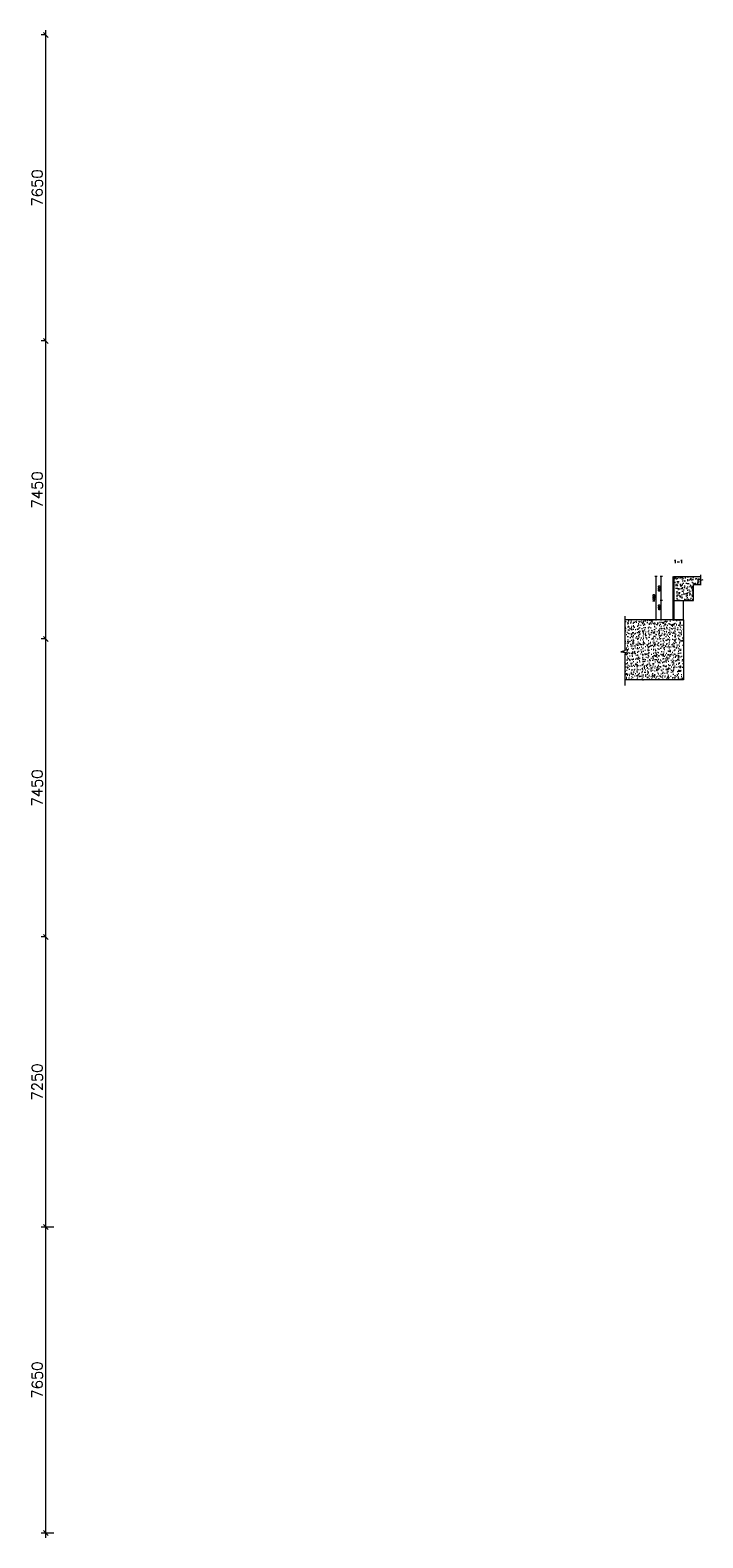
# Model space of a CAD drawing. Header units: millimetres. Extents: x -49428 to 313622, y -187899 to 190057.
# Tile 3 of 4: x 296792 to 313622, y -181587 to -143897. Entities that reach past the tile are written whole.
import ezdxf

# ---------------------------------------------------------------- set-up
doc = ezdxf.new("R2010")
doc.units = ezdxf.units.MM
doc.header["$LTSCALE"] = 0.5
doc.styles.add('style1', font='txt.shx')
doc.dimstyles.new('DIM 150', dxfattribs={"dimtxt": 270, "dimasz": 120, "dimexe": 120, "dimexo": 120, "dimgap": 80, "dimtad": 1, "dimdec": 0, "dimzin": 1, "dimtxsty": 'style1', "dimblk": 'OBLIQUE', "dimcen": 100, "dimdle": 120, "dimclrd": 256, "dimclre": 256, "dimclrt": 256, "dimadec": 0, "dimazin": 0, "dimtfac": 1, "dimtdec": 0, "dimtmove": 0, "dimatfit": 3, "dimldrblk": 'OBLIQUE', "dimfxl": 240, "dimfxlon": 1, "dimlwd": 9, "dimlwe": 9, "dimarcsym": 0})
doc.dimstyles.new('DIM 25', dxfattribs={"dimtxt": 52, "dimasz": 25, "dimexe": 20, "dimexo": 20, "dimgap": 20, "dimtad": 1, "dimdec": 0, "dimzin": 1, "dimtxsty": 'style1', "dimblk": 'OBLIQUE', "dimcen": 40, "dimdle": 20, "dimclrd": 256, "dimclre": 256, "dimclrt": 256, "dimadec": 0, "dimazin": 0, "dimtfac": 1, "dimtdec": 0, "dimtmove": 0, "dimatfit": 3, "dimldrblk": 'OBLIQUE', "dimfxl": 40, "dimfxlon": 1, "dimlwd": 9, "dimlwe": 9, "dimarcsym": 0})

# ---------------------------------------------------------------- blocks, each defined once
blk = doc.blocks.new('_Oblique')
at = {"color": 0, "linetype": 'ByBlock', "lineweight": -2}
blk.add_line((-0.5, -0.5), (0.5, 0.5), dxfattribs=at)
blk = doc.blocks.new('*D117')
at = {"lineweight": 9, "ltscale": 500, "transparency": 16777216}
for p, q in [((312441, -157537), (312441, -158657)), ((312481, -157557), (312421, -157557)), ((312481, -158637), (312421, -158637))]:
    blk.add_line(p, q, dxfattribs=at)
at = {"lineweight": 9, "ltscale": 500, "transparency": 16777216, "xscale": 25, "yscale": 25, "zscale": 25}
for p, rotation in [((312441, -157557), 90), ((312441, -158637), 270)]:
    blk.add_blockref('_Oblique', p, dxfattribs=dict(at, rotation=rotation))
at = {"lineweight": 13, "ltscale": 500, "transparency": 16777216, "insert": (312395, -158097), "char_height": 52, "attachment_point": 5, "rotation": 90, "style": 'style1'}
blk.add_mtext('1080', dxfattribs=at)
blk = doc.blocks.new('*D118')
at = {"lineweight": 9, "ltscale": 500, "transparency": 16777216}
for p, q in [((312615, -158157), (312555, -158157)), ((312575, -158657), (312575, -158137)), ((312615, -158637), (312555, -158637))]:
    blk.add_line(p, q, dxfattribs=at)
at = {"lineweight": 9, "ltscale": 500, "transparency": 16777216, "xscale": 25, "yscale": 25, "zscale": 25}
for p, rotation in [((312575, -158157), 90), ((312575, -158637), 270)]:
    blk.add_blockref('_Oblique', p, dxfattribs=dict(at, rotation=rotation))
at = {"lineweight": 13, "ltscale": 500, "transparency": 16777216, "insert": (312529, -158332), "char_height": 52, "attachment_point": 5, "rotation": 90, "style": 'style1'}
blk.add_mtext('480', dxfattribs=at)
blk = doc.blocks.new('*D119')
at = {"lineweight": 9, "ltscale": 500, "transparency": 16777216}
for p, q in [((312575, -158177), (312575, -157537)), ((312615, -157557), (312555, -157557)), ((312615, -158157), (312555, -158157))]:
    blk.add_line(p, q, dxfattribs=at)
at = {"lineweight": 9, "ltscale": 500, "transparency": 16777216, "xscale": 25, "yscale": 25, "zscale": 25}
for p, rotation in [((312575, -157557), 90), ((312575, -158157), 270)]:
    blk.add_blockref('_Oblique', p, dxfattribs=dict(at, rotation=rotation))
at = {"lineweight": 13, "ltscale": 500, "transparency": 16777216, "insert": (312529, -157857), "char_height": 52, "attachment_point": 5, "rotation": 90, "style": 'style1'}
blk.add_mtext('600', dxfattribs=at)
blk = doc.blocks.new('*D146')
at = {"lineweight": 9, "transparency": 16777216}
for p, q in [((297184, -181587), (297184, -173697)), ((297385, -173817), (297064, -173817)), ((297385, -181467), (297064, -181467))]:
    blk.add_line(p, q, dxfattribs=at)
at = {"lineweight": 9, "transparency": 16777216, "xscale": 120, "yscale": 120, "zscale": 120}
for p, rotation in [((297184, -173817), 90), ((297184, -181467), 270)]:
    blk.add_blockref('_Oblique', p, dxfattribs=dict(at, rotation=rotation))
at = {"lineweight": 13, "transparency": 16777216, "insert": (296969, -177642), "char_height": 270, "attachment_point": 5, "rotation": 90, "style": 'style1'}
blk.add_mtext('7650', dxfattribs=at)
blk = doc.blocks.new('*D147')
at = {"lineweight": 9, "transparency": 16777216}
for p, q in [((297184, -166567), (297064, -166567)), ((297184, -173937), (297184, -166447)), ((297385, -173817), (297064, -173817))]:
    blk.add_line(p, q, dxfattribs=at)
at = {"lineweight": 9, "transparency": 16777216, "xscale": 120, "yscale": 120, "zscale": 120}
for p, rotation in [((297184, -166567), 90), ((297184, -173817), 270)]:
    blk.add_blockref('_Oblique', p, dxfattribs=dict(at, rotation=rotation))
at = {"lineweight": 13, "transparency": 16777216, "insert": (296969, -170192), "char_height": 270, "attachment_point": 5, "rotation": 90, "style": 'style1'}
blk.add_mtext('7250', dxfattribs=at)
blk = doc.blocks.new('*D148')
at = {"lineweight": 9, "transparency": 16777216}
for p, q in [((297184, -166687), (297184, -158997)), ((297184, -159117), (297064, -159117)), ((297184, -166567), (297064, -166567))]:
    blk.add_line(p, q, dxfattribs=at)
at = {"lineweight": 9, "transparency": 16777216, "xscale": 120, "yscale": 120, "zscale": 120}
for p, rotation in [((297184, -159117), 90), ((297184, -166567), 270)]:
    blk.add_blockref('_Oblique', p, dxfattribs=dict(at, rotation=rotation))
at = {"lineweight": 13, "transparency": 16777216, "insert": (296969, -162842), "char_height": 270, "attachment_point": 5, "rotation": 90, "style": 'style1'}
blk.add_mtext('7450', dxfattribs=at)
blk = doc.blocks.new('*D149')
at = {"lineweight": 9, "transparency": 16777216}
for p, q in [((297184, -151667), (297064, -151667)), ((297184, -159237), (297184, -151547)), ((297184, -159117), (297064, -159117))]:
    blk.add_line(p, q, dxfattribs=at)
at = {"lineweight": 9, "transparency": 16777216, "xscale": 120, "yscale": 120, "zscale": 120}
for p, rotation in [((297184, -151667), 90), ((297184, -159117), 270)]:
    blk.add_blockref('_Oblique', p, dxfattribs=dict(at, rotation=rotation))
at = {"lineweight": 13, "transparency": 16777216, "insert": (296969, -155392), "char_height": 270, "attachment_point": 5, "rotation": 90, "style": 'style1'}
blk.add_mtext('7450', dxfattribs=at)
blk = doc.blocks.new('*D150')
at = {"lineweight": 9, "transparency": 16777216}
for p, q in [((297184, -151787), (297184, -143897)), ((297184, -144017), (297064, -144017)), ((297184, -151667), (297064, -151667))]:
    blk.add_line(p, q, dxfattribs=at)
at = {"lineweight": 9, "transparency": 16777216, "xscale": 120, "yscale": 120, "zscale": 120}
for p, rotation in [((297184, -144017), 90), ((297184, -151667), 270)]:
    blk.add_blockref('_Oblique', p, dxfattribs=dict(at, rotation=rotation))
at = {"lineweight": 13, "transparency": 16777216, "insert": (296969, -147842), "char_height": 270, "attachment_point": 5, "rotation": 90, "style": 'style1'}
blk.add_mtext('7650', dxfattribs=at)

msp = doc.modelspace()

# ---------------------------------------------------------------- hatches: boundary and pattern name
at = {"lineweight": 13}
h = msp.add_hatch(dxfattribs=at)
h.set_pattern_fill('AR-CONC', color=0)
h.set_pattern_definition([(50, (-10087.34, 0), (182.18467, -15.939086), [19.05, -209.55]), (355, (-10087.34, 0), (-35.24342, 191.05685), [15.24, -167.64058]), (100.451445, (-10072.16, -1.33), (146.94125, 175.11775), [16.19001, -178.09024]), (46.1842, (-10087.34, 50.8), (271.07904, -42.04233), [28.575, -314.325]), (96.63556, (-10064.75, 47.3), (237.40413, 247.42612), [24.28502, -267.1356]), (351.18415, (-10087.34, 50.8), (237.40413, 247.42612), [22.85997, -251.45973]), (21, (-10061.94, 38.1), (151.61439, -102.2652), [19.05, -209.55]), (326, (-10061.94, 38.1), (61.80203, 184.18797), [15.24, -167.64]), (71.451445, (-10049.3, 29.58), (213.41642, 81.92277), [16.19001, -178.08994]), (37.5, (-10087.34, 0), (3.088603, 84.555039), [0, -165.608, 0, -170.18, 0, -168.275]), (7.5, (-10087.34, 0), (66.819663, 100.180575), [0, -97.028, 0, -161.798, 0, -64.135]), (327.5, (-10143.98, 0), (135.590595, -5.728744), [0, -63.5, 0, -198.12, 0, -262.89]), (317.5, (-10169.38, 0), (148.12918, 25.42649), [0, -82.55, 0, -131.572, 0, -186.69])])
h.paths.add_polyline_path([(313099.5, -157756.6), (312921.5, -157756.6), (312921.5, -158156.6), (313099.5, -158156.6)])
h.paths.add_polyline_path([(313385.5, -157756.6), (313135.5, -157756.6), (313135.5, -158156.6), (313385.5, -158156.6)])
h.paths.add_polyline_path([(312905.5, -157756.6), (312885.5, -157756.6), (312885.5, -158156.6), (312905.5, -158156.6)])
h.paths.add_polyline_path([(313115.5, -157756.6), (313099.5, -157756.6), (313099.5, -158156.6), (313115.5, -158156.6)])
h.paths.add_polyline_path([(313040.3, -157556.6), (312885.5, -157556.6), (312885.5, -157756.6), (313040.3, -157756.6)])
h.paths.add_polyline_path([(313040.3, -157756.6), (313135.5, -157756.6), (313135.5, -157556.6), (313040.3, -157556.6)])
h.paths.add_polyline_path([(313135.5, -157756.6), (313135.5, -157756.6), (313135.5, -157556.6), (313135.5, -157556.6)])
h.paths.add_polyline_path([(313147.5, -157736.6), (313563.4, -157736.6), (313563.4, -157651.5), (313621.5, -157640), (313514.5, -157627.2), (313563.4, -157616.6), (313563.4, -157556.6), (313147.5, -157556.6)])
h.paths.add_polyline_path([(312885.5, -157556.6), (312885.5, -157736.6)], flags=17)
h = msp.add_hatch(dxfattribs=at)
h.set_pattern_fill('AR-CONC', color=256)
h.paths.add_polyline_path([(313135.5, -158636.6), (311665.2, -158636.6), (311665.2, -159417.2), (311567.3, -159438.5), (311781.3, -159464.2), (311665.2, -159487.2), (311665.2, -160136.6), (313135.5, -160136.6)])

# ---------------------------------------------------------------- linework, layer by layer
for p, q in [((312885.5, -157556.6), (313563.4, -157556.6)), ((312885.5, -158156.6), (313385.5, -158156.6))]:
    msp.add_line(p, q, dxfattribs=at)
for points in [[(313563.4, -157509.7), (313563.4, -157616.6), (313514.5, -157627.2), (313621.5, -157640), (313563.4, -157651.5), (313563.4, -157775.3)], [(313379.2, -157556.6), (313563.4, -157556.6)], [(313385.5, -157756.6), (313563.4, -157756.6)], [(313563.4, -157756.6), (313385.5, -157756.6)], [(313385.5, -158156.6), (313385.5, -157756.6)], [(313135.5, -158636.6), (313135.5, -158156.6)], [(311665.2, -158542.7), (311665.2, -159417.2), (311567.3, -159438.5), (311781.3, -159464.2), (311665.2, -159487.2), (311665.2, -160283.5)], [(313135.5, -158636.6), (311665.2, -158636.6)], [(312885.5, -158636.6), (313135.5, -158636.6)], [(313135.5, -158636.6), (313135.5, -160136.6)], [(313135.5, -160136.6), (311665.2, -160136.6)], [(313135.5, -160136.6), (311665.2, -160136.6)]]:
    msp.add_lwpolyline(points, dxfattribs=at)
at = {"lineweight": 30}
msp.add_lwpolyline([(312885.5, -158636.6), (312885.5, -157556.6)], dxfattribs=at)

# ---------------------------------------------------------------- texts
at = {"color": 6, "lineweight": 13, "insert": (313006, -157180.3), "char_height": 80, "width": 1889.063, "attachment_point": 5, "style": 'style1'}
msp.add_mtext('{\\C251;1-1}', dxfattribs=at)

# ---------------------------------------------------------------- dimensions: what is measured, and where the dimension line sits
at = {"lineweight": 13}
for base, p1, p2, picture, middle in [((297183.7, -144017.4), (297183.7, -151667.4), (297183.7, -144017.4), '*D150', (296968.7, -147842.4)), ((297183.7, -151667.4), (297183.7, -159117.4), (297183.7, -151667.4), '*D149', (296968.7, -155392.4)), ((297183.7, -159117.4), (297183.7, -166567.4), (297183.7, -159117.4), '*D148', (296968.7, -162842.4)), ((297183.7, -166567.4), (297505.2, -173817.4), (297183.7, -166567.4), '*D147', (296968.7, -170192.4)), ((297183.7, -173817.4), (297505.2, -181467.4), (297505.2, -173817.4), '*D146', (296968.7, -177642.4))]:
    dim = msp.add_linear_dim(base=base, p1=p1, p2=p2, angle=90, dimstyle='DIM 150', override={"dimtmove": 1}, dxfattribs=at)
    dim.commit()
    dim.dimension.update_dxf_attribs({"geometry": picture, "text_midpoint": middle})
at = {"color": 1, "lineweight": 13, "ltscale": 500}
dim = msp.add_linear_dim(base=(312440.5, -158636.6), p1=(313528.5, -157556.6), p2=(313010.5, -158636.6), angle=90, dimstyle='DIM 25', dxfattribs=at)
dim.commit()
dim.dimension.update_dxf_attribs({"geometry": '*D117', "text_midpoint": (312394.5, -158096.6)})
for base, p1, p2, picture, middle in [((312574.7, -157556.6), (313224.5, -158156.6), (313224.5, -157556.6), '*D119', (312574.7, -157856.6)), ((312574.7, -158156.6), (312985.1, -158636.6), (313224.5, -158156.6), '*D118', (312574.7, -158331.8))]:
    dim = msp.add_linear_dim(base=base, p1=p1, p2=p2, angle=90, dimstyle='DIM 25', dxfattribs=at)
    dim.commit()
    dim.dimension.update_dxf_attribs({"geometry": picture, "text_midpoint": middle, "dimtype": 160})

doc.saveas('drawing.dxf')
